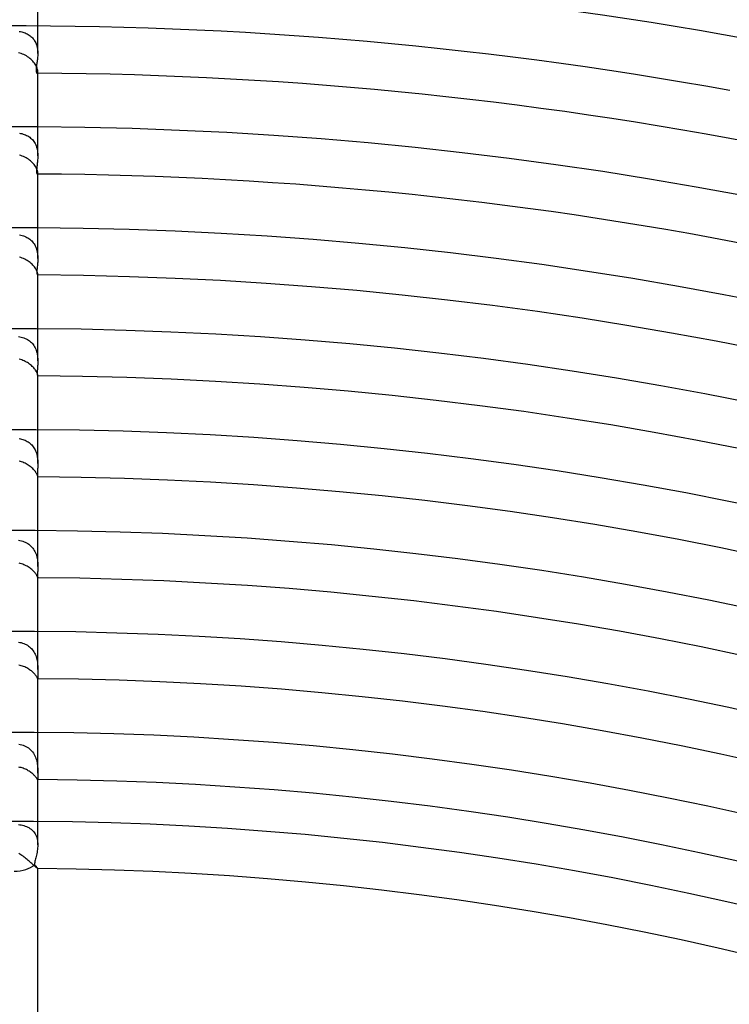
# Model space of a CAD drawing. Header units: millimetres. Extents: x -485 to 485, y -485 to 485.
# Tile 68 of 110: x 0 to 60, y 255 to 337. Entities that reach past the tile are written whole.
import ezdxf

# ---------------------------------------------------------------- set-up
doc = ezdxf.new("R2010")
doc.units = ezdxf.units.MM
doc.layers.add('HIDDEN', color=7, linetype='Continuous')
doc.layers.add('THICK', color=7, linetype='Continuous')

msp = doc.modelspace()

# ---------------------------------------------------------------- linework, layer by layer
at = {"layer": 'HIDDEN'}
for p, q in [((2, 334.65), (2, 336.994)), ((0.433, 336.515), (0.538, 336.496)), ((0.538, 336.496), (0.64, 336.474)), ((0.64, 336.474), (0.74, 336.448)), ((0.74, 336.448), (0.836, 336.417)), ((0.836, 336.417), (0.93, 336.383)), ((0.93, 336.383), (1.02, 336.345)), ((1.02, 336.345), (1.106, 336.303)), ((1.106, 336.303), (1.19, 336.257)), ((1.19, 336.257), (1.271, 336.207)), ((1.271, 336.207), (1.349, 336.152)), ((1.349, 336.152), (1.423, 336.093)), ((1.423, 336.093), (1.493, 336.029)), ((1.493, 336.029), (1.56, 335.961)), ((1.56, 335.961), (1.623, 335.888)), ((1.623, 335.888), (1.681, 335.811)), ((1.681, 335.811), (1.734, 335.73)), ((1.734, 335.73), (1.782, 335.645)), ((1.782, 335.645), (1.826, 335.556)), ((1.826, 335.556), (1.865, 335.463)), ((1.865, 335.463), (1.899, 335.367)), ((1.899, 335.367), (1.927, 335.268)), ((1.927, 335.268), (1.951, 335.168)), ((1.951, 335.168), (1.969, 335.065)), ((1.969, 335.065), (1.983, 334.962)), ((1.977, 334.242), (1.967, 334.145)), ((1.987, 334.341), (1.977, 334.242)), ((1.983, 334.962), (1.993, 334.857)), ((1.994, 334.443), (1.987, 334.341)), ((1.993, 334.857), (1.998, 334.753)), ((1.998, 334.545), (1.994, 334.443)), ((1.998, 334.753), (2, 334.649)), ((2, 334.649), (1.998, 334.545)), ((1.871, 333.456), (1.864, 333.384)), ((1.88, 333.531), (1.871, 333.456)), ((1.89, 333.611), (1.88, 333.531)), ((1.902, 333.693), (1.89, 333.611)), ((1.915, 333.779), (1.902, 333.693)), ((1.928, 333.867), (1.915, 333.779)), ((1.942, 333.957), (1.928, 333.867)), ((1.955, 334.05), (1.942, 333.957)), ((1.967, 334.145), (1.955, 334.05)), ((1.859, 333.318), (1.858, 333.257)), ((1.858, 333.257), (1.859, 333.203)), ((1.864, 333.384), (1.859, 333.318)), ((1.859, 333.203), (1.862, 333.154)), ((1.862, 333.154), (1.868, 333.112)), ((1.868, 333.112), (1.876, 333.076)), ((1.876, 333.076), (1.886, 333.046)), ((1.886, 333.046), (1.898, 333.023)), ((1.898, 333.023), (1.911, 333.007)), ((1.911, 333.007), (1.925, 332.998)), ((1.925, 332.998), (1.939, 332.994)), ((1.939, 332.994), (1.954, 332.998)), ((1.954, 332.998), (1.969, 333.01)), ((1.969, 333.01), (1.981, 333.031)), ((1.981, 333.031), (1.991, 333.059)), ((1.991, 333.059), (1.998, 333.095)), ((1.998, 333.095), (2, 333.139)), ((2, 326.025), (2, 328.494)), ((0.444, 327.944), (0.552, 327.924)), ((0.552, 327.924), (0.659, 327.898)), ((0.659, 327.898), (0.763, 327.869)), ((0.763, 327.869), (0.864, 327.835)), ((0.864, 327.835), (0.962, 327.796)), ((0.962, 327.796), (1.057, 327.752)), ((1.057, 327.752), (1.148, 327.704)), ((1.148, 327.704), (1.235, 327.652)), ((1.235, 327.652), (1.318, 327.594)), ((1.318, 327.594), (1.397, 327.532)), ((1.397, 327.532), (1.472, 327.465)), ((1.472, 327.465), (1.543, 327.393)), ((1.543, 327.393), (1.609, 327.317)), ((1.609, 327.317), (1.67, 327.235)), ((1.67, 327.235), (1.727, 327.149)), ((1.727, 327.149), (1.778, 327.058)), ((1.778, 327.058), (1.823, 326.965)), ((1.823, 326.965), (1.863, 326.867)), ((1.863, 326.867), (1.898, 326.767)), ((1.898, 326.767), (1.927, 326.663)), ((1.927, 326.663), (1.951, 326.558)), ((1.951, 326.558), (1.97, 326.451)), ((1.97, 326.451), (1.984, 326.344)), ((1.984, 326.344), (1.993, 326.236)), ((1.993, 326.236), (1.998, 326.129)), ((1.998, 326.129), (2, 326.023)), ((2, 326.023), (1.998, 325.915)), ((1.923, 325.13), (1.914, 325.046)), ((1.934, 325.218), (1.923, 325.13)), ((1.946, 325.309), (1.934, 325.218)), ((1.957, 325.404), (1.946, 325.309)), ((1.968, 325.501), (1.957, 325.404)), ((1.978, 325.602), (1.968, 325.501)), ((1.987, 325.704), (1.978, 325.602)), ((1.994, 325.808), (1.987, 325.704)), ((1.998, 325.915), (1.994, 325.808)), ((1.895, 324.824), (1.894, 324.761)), ((1.894, 324.761), (1.894, 324.705)), ((1.894, 324.705), (1.897, 324.655)), ((1.899, 324.892), (1.895, 324.824)), ((1.897, 324.655), (1.902, 324.611)), ((1.906, 324.966), (1.899, 324.892)), ((1.902, 324.611), (1.909, 324.575)), ((1.914, 325.046), (1.906, 324.966)), ((1.909, 324.575), (1.918, 324.545)), ((1.918, 324.545), (1.928, 324.523)), ((1.928, 324.523), (1.939, 324.507)), ((1.939, 324.507), (1.95, 324.497)), ((1.95, 324.497), (1.961, 324.494)), ((1.961, 324.494), (1.971, 324.497)), ((1.971, 324.497), (1.98, 324.505)), ((1.98, 324.505), (1.988, 324.519)), ((1.988, 324.519), (1.995, 324.539)), ((1.995, 324.539), (1.999, 324.564)), ((1.999, 324.564), (2, 324.595)), ((0.467, 319.368), (0.576, 319.346)), ((0.576, 319.346), (0.683, 319.319)), ((0.683, 319.319), (0.786, 319.287)), ((2, 317.393), (2, 319.994)), ((0.786, 319.287), (0.885, 319.251)), ((0.885, 319.251), (0.981, 319.211)), ((0.981, 319.211), (1.073, 319.166)), ((1.073, 319.166), (1.163, 319.116)), ((1.163, 319.116), (1.25, 319.061)), ((1.25, 319.061), (1.332, 319.001)), ((1.332, 319.001), (1.411, 318.936)), ((1.411, 318.936), (1.486, 318.865)), ((1.486, 318.865), (1.556, 318.79)), ((1.556, 318.79), (1.622, 318.71)), ((1.622, 318.71), (1.682, 318.626)), ((1.682, 318.626), (1.737, 318.537)), ((1.737, 318.537), (1.787, 318.443)), ((1.787, 318.443), (1.832, 318.346)), ((1.832, 318.346), (1.871, 318.245)), ((1.871, 318.245), (1.904, 318.142)), ((1.904, 318.142), (1.932, 318.037)), ((1.932, 318.037), (1.954, 317.93)), ((1.954, 317.93), (1.972, 317.822)), ((1.972, 317.822), (1.985, 317.714)), ((1.985, 317.714), (1.994, 317.606)), ((1.973, 316.879), (1.964, 316.784)), ((1.981, 316.977), (1.973, 316.879)), ((1.989, 317.077), (1.981, 316.977)), ((1.995, 317.179), (1.989, 317.077)), ((1.994, 317.606), (1.998, 317.499)), ((1.999, 317.285), (1.995, 317.179)), ((1.998, 317.499), (2, 317.392)), ((2, 317.392), (1.999, 317.285)), ((1.927, 316.364), (1.924, 316.295)), ((1.924, 316.295), (1.924, 316.233)), ((1.924, 316.233), (1.925, 316.177)), ((1.925, 316.177), (1.929, 316.129)), ((1.932, 316.439), (1.927, 316.364)), ((1.929, 316.129), (1.934, 316.087)), ((1.938, 316.519), (1.932, 316.439)), ((1.934, 316.087), (1.942, 316.053)), ((1.946, 316.604), (1.938, 316.519)), ((1.942, 316.053), (1.95, 316.027)), ((1.955, 316.692), (1.946, 316.604)), ((1.95, 316.027), (1.959, 316.009)), ((1.964, 316.784), (1.955, 316.692)), ((1.959, 316.009), (1.969, 315.997)), ((1.969, 315.997), (1.978, 315.994)), ((1.978, 315.994), (1.984, 315.996)), ((1.984, 315.996), (1.989, 316.001)), ((1.989, 316.001), (1.994, 316.01)), ((1.994, 316.01), (1.997, 316.022)), ((1.997, 316.022), (1.999, 316.037)), ((1.999, 316.037), (2, 316.056)), ((2, 308.755), (2, 311.494)), ((0.361, 310.811), (0.479, 310.792)), ((0.479, 310.792), (0.595, 310.766)), ((0.595, 310.766), (0.707, 310.736)), ((0.707, 310.736), (0.816, 310.7)), ((0.816, 310.7), (0.921, 310.658)), ((0.921, 310.658), (1.023, 310.612)), ((1.023, 310.612), (1.12, 310.56)), ((1.12, 310.56), (1.212, 310.503)), ((1.212, 310.503), (1.301, 310.44)), ((1.301, 310.44), (1.385, 310.372)), ((1.385, 310.372), (1.465, 310.298)), ((1.465, 310.298), (1.539, 310.219)), ((1.539, 310.219), (1.609, 310.134)), ((1.609, 310.134), (1.674, 310.044)), ((1.674, 310.044), (1.732, 309.949)), ((1.732, 309.949), (1.784, 309.851)), ((1.784, 309.851), (1.83, 309.748)), ((1.83, 309.748), (1.87, 309.642)), ((1.87, 309.642), (1.904, 309.533)), ((1.904, 309.533), (1.933, 309.422)), ((1.933, 309.422), (1.955, 309.31)), ((1.955, 309.31), (1.973, 309.197)), ((1.973, 309.197), (1.986, 309.084)), ((1.986, 309.084), (1.994, 308.973)), ((1.995, 308.537), (1.99, 308.432)), ((1.994, 308.973), (1.999, 308.862)), ((1.999, 308.644), (1.995, 308.537)), ((1.999, 308.862), (2, 308.754)), ((2, 308.754), (1.999, 308.644)), ((1.95, 307.809), (1.949, 307.744)), ((1.949, 307.744), (1.95, 307.685)), ((1.952, 307.882), (1.95, 307.809)), ((1.95, 307.685), (1.952, 307.634)), ((1.956, 307.961), (1.952, 307.882)), ((1.962, 308.047), (1.956, 307.961)), ((1.969, 308.137), (1.962, 308.047)), ((1.976, 308.232), (1.969, 308.137)), ((1.983, 308.33), (1.976, 308.232)), ((1.99, 308.432), (1.983, 308.33)), ((1.952, 307.634), (1.957, 307.59)), ((1.957, 307.59), (1.963, 307.555)), ((1.963, 307.555), (1.969, 307.528)), ((1.969, 307.528), (1.977, 307.509)), ((1.977, 307.509), (1.984, 307.497)), ((1.984, 307.497), (1.99, 307.494)), ((1.99, 307.494), (1.993, 307.494)), ((1.993, 307.494), (1.995, 307.497)), ((1.995, 307.497), (1.997, 307.501)), ((1.997, 307.501), (1.999, 307.508)), ((1.999, 307.508), (2, 307.516)), ((2, 307.516), (2, 307.525)), ((2, 300.107), (2, 302.993)), ((0.428, 302.224), (0.533, 302.204)), ((0.533, 302.204), (0.636, 302.178)), ((0.636, 302.178), (0.737, 302.148)), ((0.737, 302.148), (0.835, 302.113)), ((0.835, 302.113), (0.93, 302.074)), ((0.93, 302.074), (1.022, 302.03)), ((1.022, 302.03), (1.11, 301.982)), ((1.11, 301.982), (1.195, 301.929)), ((1.195, 301.929), (1.276, 301.872)), ((1.276, 301.872), (1.353, 301.811)), ((1.353, 301.811), (1.426, 301.746)), ((1.426, 301.746), (1.495, 301.676)), ((1.495, 301.676), (1.56, 301.602)), ((1.56, 301.602), (1.621, 301.524)), ((1.621, 301.524), (1.677, 301.441)), ((1.677, 301.441), (1.729, 301.355)), ((1.729, 301.355), (1.775, 301.266)), ((1.775, 301.266), (1.817, 301.174)), ((1.817, 301.174), (1.854, 301.08)), ((1.854, 301.08), (1.886, 300.984)), ((1.886, 300.984), (1.913, 300.886)), ((1.913, 300.886), (1.937, 300.787)), ((1.937, 300.787), (1.956, 300.688)), ((1.956, 300.688), (1.971, 300.589)), ((1.971, 300.589), (1.982, 300.491)), ((1.982, 300.491), (1.991, 300.393)), ((1.991, 300.393), (1.996, 300.296)), ((1.996, 300.296), (1.999, 300.201)), ((1.973, 299.419), (1.97, 299.349)), ((1.976, 299.494), (1.973, 299.419)), ((1.98, 299.573), (1.976, 299.494)), ((1.985, 299.655), (1.98, 299.573)), ((1.989, 299.74), (1.985, 299.655)), ((1.993, 299.828), (1.989, 299.74)), ((1.997, 299.918), (1.993, 299.828)), ((1.999, 300.012), (1.997, 299.918)), ((1.999, 300.201), (2, 300.107)), ((2, 300.107), (1.999, 300.012)), ((1.969, 299.284), (1.968, 299.223)), ((1.968, 299.223), (1.97, 299.17)), ((1.97, 299.349), (1.969, 299.284)), ((1.97, 299.17), (1.972, 299.124)), ((1.972, 299.124), (1.976, 299.084)), ((1.976, 299.084), (1.98, 299.051)), ((1.98, 299.051), (1.984, 299.026)), ((1.984, 299.026), (1.989, 299.008)), ((1.989, 299.008), (1.994, 298.997)), ((1.994, 298.997), (1.997, 298.993)), ((1.997, 298.993), (1.998, 298.994)), ((1.998, 298.994), (1.999, 298.994)), ((1.999, 298.996), (2, 298.998)), ((1.999, 298.994), (1.999, 298.996)), ((2, 299), (2, 299.003)), ((2, 298.998), (2, 299)), ((2, 291.447), (2, 294.493)), ((0.378, 293.654), (0.499, 293.632)), ((0.499, 293.632), (0.616, 293.603)), ((0.616, 293.603), (0.73, 293.569)), ((0.73, 293.569), (0.84, 293.529)), ((0.84, 293.529), (0.946, 293.483)), ((0.946, 293.483), (1.049, 293.431)), ((1.049, 293.431), (1.147, 293.373)), ((1.147, 293.373), (1.242, 293.309)), ((1.242, 293.309), (1.332, 293.239)), ((1.332, 293.239), (1.417, 293.162)), ((1.417, 293.162), (1.498, 293.079)), ((1.498, 293.079), (1.573, 292.99)), ((1.573, 292.99), (1.641, 292.896)), ((1.641, 292.896), (1.703, 292.797)), ((1.703, 292.797), (1.76, 292.693)), ((1.76, 292.693), (1.81, 292.584)), ((1.81, 292.584), (1.853, 292.473)), ((1.853, 292.473), (1.889, 292.359)), ((1.889, 292.359), (1.92, 292.243)), ((1.92, 292.243), (1.945, 292.126)), ((1.945, 292.126), (1.964, 292.008)), ((1.964, 292.008), (1.979, 291.892)), ((1.979, 291.892), (1.989, 291.777)), ((1.989, 291.777), (1.996, 291.664)), ((1.994, 291.141), (1.991, 291.049)), ((1.997, 291.239), (1.994, 291.141)), ((1.996, 291.664), (1.999, 291.554)), ((1.999, 291.341), (1.997, 291.239)), ((1.999, 291.554), (2, 291.447)), ((2, 291.447), (1.999, 291.341)), ((1.986, 290.883), (1.984, 290.81)), ((1.984, 290.81), (1.984, 290.744)), ((1.984, 290.744), (1.984, 290.684)), ((1.984, 290.684), (1.986, 290.633)), ((1.988, 290.963), (1.986, 290.883)), ((1.986, 290.633), (1.988, 290.589)), ((1.991, 291.049), (1.988, 290.963)), ((1.988, 290.589), (1.991, 290.554)), ((1.991, 290.554), (1.994, 290.527)), ((1.994, 290.527), (1.997, 290.508)), ((1.997, 290.508), (1.999, 290.497)), ((1.999, 290.497), (2, 290.493)), ((2, 290.493), (2, 290.493)), ((2, 290.493), (2, 290.493)), ((2, 290.493), (2, 290.493)), ((2, 290.493), (2, 290.493)), ((2, 290.493), (2, 290.493)), ((2, 290.493), (2, 290.493)), ((2, 282.767), (2, 285.993)), ((0.366, 285.075), (0.484, 285.053)), ((0.484, 285.053), (0.599, 285.026)), ((0.599, 285.026), (0.71, 284.992)), ((0.71, 284.992), (0.818, 284.953)), ((0.818, 284.953), (0.922, 284.909)), ((0.922, 284.909), (1.022, 284.859)), ((1.022, 284.859), (1.118, 284.803)), ((1.118, 284.803), (1.211, 284.742)), ((1.211, 284.742), (1.299, 284.674)), ((1.299, 284.674), (1.383, 284.601)), ((1.383, 284.601), (1.462, 284.522)), ((1.462, 284.522), (1.537, 284.437)), ((1.537, 284.437), (1.605, 284.347)), ((1.605, 284.347), (1.668, 284.253)), ((1.668, 284.253), (1.725, 284.154)), ((1.725, 284.154), (1.776, 284.052)), ((1.776, 284.052), (1.821, 283.945)), ((1.821, 283.945), (1.86, 283.836)), ((1.86, 283.836), (1.894, 283.726)), ((1.894, 283.726), (1.921, 283.615)), ((1.921, 283.615), (1.944, 283.503)), ((1.944, 283.503), (1.962, 283.392)), ((1.962, 283.392), (1.976, 283.282)), ((1.976, 283.282), (1.986, 283.174)), ((1.986, 283.174), (1.993, 283.069)), ((1.993, 283.069), (1.997, 282.966)), ((1.997, 282.966), (1.999, 282.865)), ((1.999, 282.865), (2, 282.767)), ((1.995, 282.397), (1.994, 282.318)), ((1.994, 282.318), (1.994, 282.248)), ((1.994, 282.248), (1.994, 282.185)), ((1.994, 282.185), (1.995, 282.131)), ((1.997, 282.482), (1.995, 282.397)), ((1.995, 282.131), (1.996, 282.086)), ((1.996, 282.086), (1.998, 282.049)), ((1.998, 282.572), (1.997, 282.482)), ((2, 282.668), (1.998, 282.572)), ((1.998, 282.049), (2, 282.021)), ((1.999, 281.993), (1.998, 281.993)), ((2, 281.996), (1.999, 281.994)), ((1.999, 281.994), (1.999, 281.993)), ((2, 282.767), (2, 282.668)), ((2, 282.021), (2, 282.003)), ((2, 281.993), (2, 282.004)), ((2, 282.003), (2, 282)), ((2, 282), (2, 281.998)), ((2, 281.998), (2, 281.996)), ((2, 274.043), (2, 277.493)), ((0.39, 276.488), (0.518, 276.462)), ((0.518, 276.462), (0.644, 276.428)), ((0.644, 276.428), (0.765, 276.387)), ((0.765, 276.387), (0.882, 276.34)), ((0.882, 276.34), (0.994, 276.285)), ((0.994, 276.285), (1.101, 276.223)), ((1.101, 276.223), (1.203, 276.155)), ((1.203, 276.155), (1.299, 276.08)), ((1.299, 276.08), (1.389, 275.999)), ((1.389, 275.999), (1.474, 275.911)), ((1.474, 275.911), (1.552, 275.817)), ((1.552, 275.817), (1.625, 275.716)), ((1.625, 275.716), (1.69, 275.611)), ((1.69, 275.611), (1.748, 275.501)), ((1.748, 275.501), (1.798, 275.388)), ((1.798, 275.388), (1.842, 275.273)), ((1.842, 275.273), (1.88, 275.154)), ((1.88, 275.154), (1.911, 275.035)), ((1.911, 275.035), (1.936, 274.916)), ((1.936, 274.916), (1.956, 274.798)), ((1.956, 274.798), (1.971, 274.682)), ((1.971, 274.682), (1.982, 274.567)), ((1.982, 274.567), (1.99, 274.455)), ((1.99, 274.455), (1.995, 274.347)), ((1.995, 274.347), (1.998, 274.241)), ((1.998, 274.241), (2, 274.14)), ((2, 273.833), (1.999, 273.745)), ((1.999, 273.745), (1.999, 273.669)), ((2, 274.14), (2, 274.044)), ((2, 274.044), (2, 273.933)), ((2, 273.933), (2, 273.833)), ((1.994, 273.494), (1.991, 273.493)), ((1.997, 273.5), (1.994, 273.494)), ((1.999, 273.508), (1.997, 273.5)), ((1.999, 273.669), (2, 273.606)), ((2, 273.521), (1.999, 273.508)), ((2, 273.606), (2, 273.557)), ((2, 273.557), (2, 273.537)), ((2, 273.493), (2, 273.557)), ((2, 273.537), (2, 273.521)), ((0.367, 269.712), (0.487, 269.696)), ((0.487, 269.696), (0.605, 269.676)), ((0.605, 269.676), (0.721, 269.65)), ((0.721, 269.65), (0.833, 269.62)), ((0.833, 269.62), (0.942, 269.584)), ((0.942, 269.584), (1.048, 269.543)), ((1.048, 269.543), (1.149, 269.497)), ((2, 268), (2, 269.993)), ((1.149, 269.497), (1.247, 269.445)), ((1.247, 269.445), (1.339, 269.387)), ((1.339, 269.387), (1.427, 269.323)), ((1.427, 269.323), (1.51, 269.253)), ((1.51, 269.253), (1.588, 269.177)), ((1.588, 269.177), (1.66, 269.094)), ((1.66, 269.094), (1.725, 269.005)), ((1.725, 269.005), (1.784, 268.911)), ((1.784, 268.911), (1.836, 268.811)), ((1.836, 268.811), (1.881, 268.705)), ((1.881, 268.705), (1.919, 268.594)), ((1.919, 268.594), (1.949, 268.48)), ((1.949, 268.48), (1.972, 268.362)), ((1.972, 268.362), (1.988, 268.243)), ((1.988, 268.243), (1.997, 268.121)), ((1.997, 268.121), (2, 267.997)), ((2, 267.997), (1.997, 267.869)), ((1.887, 267.134), (1.861, 267.021)), ((1.912, 267.25), (1.887, 267.134)), ((1.936, 267.369), (1.912, 267.25)), ((1.957, 267.491), (1.936, 267.369)), ((1.974, 267.616), (1.957, 267.491)), ((1.988, 267.742), (1.974, 267.616)), ((1.997, 267.869), (1.988, 267.742)), ((1.728, 266.425), (1.717, 266.341)), ((1.717, 266.341), (1.753, 266.3)), ((1.743, 266.515), (1.728, 266.425)), ((1.763, 266.609), (1.743, 266.515)), ((1.753, 266.3), (1.786, 266.262)), ((1.785, 266.707), (1.763, 266.609)), ((1.809, 266.808), (1.785, 266.707)), ((1.786, 266.262), (1.818, 266.225)), ((1.835, 266.913), (1.809, 266.808)), ((1.818, 266.225), (1.848, 266.191)), ((1.861, 267.021), (1.835, 266.913)), ((1.848, 266.191), (1.875, 266.158)), ((1.875, 266.158), (1.9, 266.129)), ((1.9, 266.129), (1.923, 266.102)), ((1.923, 266.102), (1.943, 266.077)), ((1.943, 266.077), (1.96, 266.056)), ((1.96, 266.056), (1.974, 266.037)), ((1.974, 266.037), (1.985, 266.022)), ((1.985, 266.022), (1.994, 266.01)), ((1.994, 266.01), (1.998, 266.001)), ((1.998, 265.993), (1.997, 265.992)), ((1.998, 266.001), (2, 265.995)), ((1.999, 265.993), (1.998, 265.993)), ((2, 265.994), (1.999, 265.993)), ((1.999, 265.993), (1.999, 265.993)), ((2, 265.992), (2, 265.995)), ((2, 265.995), (2, 265.994)), ((2, 265.994), (2, 265.994))]:
    msp.add_line(p, q, dxfattribs=at)
for radius, start, end in [(333, 89.65586, 89.66641), (324.5, 89.64687, 89.6538)]:
    msp.add_arc((0, 0), radius, start, end, dxfattribs=at)
msp.add_ellipse((0, 266.944), major_axis=(2, 0), ratio=0.588403, start_param=-1.570796, end_param=-0.538305, dxfattribs=at)
at = {"layer": 'THICK'}
for p, q in [((2, 336.994), (2, 341.689)), ((-1.028, 336.998), (1.028, 336.998)), ((1.028, 336.998), (3.084, 336.986)), ((3.084, 336.986), (5.139, 336.961)), ((5.139, 336.961), (7.195, 336.923)), ((7.195, 336.923), (9.25, 336.873)), ((9.25, 336.873), (11.305, 336.81)), ((11.305, 336.81), (13.359, 336.735)), ((13.359, 336.735), (15.413, 336.647)), ((15.413, 336.647), (17.466, 336.547)), ((17.466, 336.547), (19.519, 336.434)), ((19.519, 336.434), (21.571, 336.309)), ((21.571, 336.309), (23.622, 336.171)), ((23.622, 336.171), (25.672, 336.021)), ((25.672, 336.021), (27.721, 335.858)), ((27.721, 335.858), (29.77, 335.683)), ((29.77, 335.683), (31.817, 335.495)), ((31.817, 335.495), (33.863, 335.294)), ((33.863, 335.294), (35.908, 335.082)), ((35.908, 335.082), (37.951, 334.856)), ((0.484, 334.679), (0.365, 334.706)), ((0.602, 334.644), (0.484, 334.679)), ((0.717, 334.602), (0.602, 334.644)), ((0.829, 334.555), (0.717, 334.602)), ((0.937, 334.501), (0.829, 334.555)), ((1.042, 334.441), (0.937, 334.501)), ((1.143, 334.377), (1.042, 334.441)), ((1.24, 334.308), (1.143, 334.377)), ((1.332, 334.235), (1.24, 334.308)), ((1.419, 334.159), (1.332, 334.235)), ((37.951, 334.856), (39.993, 334.619)), ((39.993, 334.619), (42.033, 334.368)), ((42.033, 334.368), (44.072, 334.106)), ((1.502, 334.079), (1.419, 334.159)), ((1.578, 333.998), (1.502, 334.079)), ((1.649, 333.915), (1.578, 333.998)), ((1.713, 333.832), (1.649, 333.915)), ((1.771, 333.749), (1.713, 333.832)), ((1.823, 333.666), (1.771, 333.749)), ((1.867, 333.586), (1.823, 333.666)), ((1.905, 333.509), (1.867, 333.586)), ((1.936, 333.434), (1.905, 333.509)), ((1.96, 333.364), (1.936, 333.434)), ((44.072, 334.106), (46.11, 333.831)), ((46.11, 333.831), (48.145, 333.543)), ((48.145, 333.543), (50.179, 333.243)), ((1.979, 333.299), (1.96, 333.364)), ((1.991, 333.24), (1.979, 333.299)), ((1.998, 333.186), (1.991, 333.24)), ((2, 333.139), (1.998, 333.186)), ((2, 328.494), (2, 333.14)), ((50.179, 333.243), (52.211, 332.931)), ((52.211, 332.931), (54.241, 332.606)), ((54.241, 332.606), (56.269, 332.269)), ((56.269, 332.269), (58.294, 331.92)), ((58.294, 331.92), (60.318, 331.558)), ((-1.992, 328.494), (1.992, 328.494)), ((1.992, 328.494), (5.977, 328.446)), ((5.977, 328.446), (9.96, 328.349)), ((9.96, 328.349), (13.942, 328.204)), ((13.942, 328.204), (17.922, 328.011)), ((17.922, 328.011), (21.899, 327.769)), ((21.899, 327.769), (25.873, 327.48)), ((25.873, 327.48), (29.843, 327.142)), ((29.843, 327.142), (33.809, 326.756)), ((33.809, 326.756), (37.77, 326.321)), ((0.581, 326.051), (0.468, 326.082)), ((0.693, 326.013), (0.581, 326.051)), ((0.802, 325.969), (0.693, 326.013)), ((0.908, 325.919), (0.802, 325.969)), ((37.77, 326.321), (41.725, 325.839)), ((1.011, 325.865), (0.908, 325.919)), ((1.11, 325.805), (1.011, 325.865)), ((1.206, 325.741), (1.11, 325.805)), ((1.297, 325.674), (1.206, 325.741)), ((1.384, 325.603), (1.297, 325.674)), ((1.466, 325.529), (1.384, 325.603)), ((1.543, 325.453), (1.466, 325.529)), ((1.614, 325.375), (1.543, 325.453)), ((1.68, 325.297), (1.614, 325.375)), ((1.74, 325.218), (1.68, 325.297)), ((1.793, 325.14), (1.74, 325.218)), ((1.84, 325.064), (1.793, 325.14)), ((41.725, 325.839), (45.675, 325.309)), ((45.675, 325.309), (49.617, 324.731)), ((1.881, 324.99), (1.84, 325.064)), ((1.915, 324.919), (1.881, 324.99)), ((1.943, 324.852), (1.915, 324.919)), ((1.965, 324.79), (1.943, 324.852)), ((1.981, 324.732), (1.965, 324.79)), ((1.992, 324.681), (1.981, 324.732)), ((1.998, 324.635), (1.992, 324.681)), ((2, 324.595), (1.998, 324.635)), ((2, 319.994), (2, 324.595)), ((49.617, 324.731), (53.552, 324.106)), ((53.552, 324.106), (57.479, 323.432)), ((57.479, 323.432), (61.398, 322.711)), ((-1.941, 319.994), (1.941, 319.994)), ((1.941, 319.994), (5.822, 319.947)), ((5.822, 319.947), (9.702, 319.853)), ((9.702, 319.853), (13.581, 319.712)), ((13.581, 319.712), (17.458, 319.523)), ((17.458, 319.523), (21.332, 319.288)), ((21.332, 319.288), (25.204, 319.006)), ((25.204, 319.006), (29.071, 318.677)), ((29.071, 318.677), (32.934, 318.301)), ((32.934, 318.301), (36.793, 317.878)), ((36.793, 317.878), (40.646, 317.408)), ((0.571, 317.457), (0.459, 317.486)), ((0.681, 317.421), (0.571, 317.457)), ((0.788, 317.38), (0.681, 317.421)), ((0.893, 317.333), (0.788, 317.38)), ((0.994, 317.281), (0.893, 317.333)), ((1.092, 317.225), (0.994, 317.281)), ((1.186, 317.165), (1.092, 317.225)), ((1.277, 317.101), (1.186, 317.165)), ((1.363, 317.034), (1.277, 317.101)), ((1.445, 316.964), (1.363, 317.034)), ((1.521, 316.892), (1.445, 316.964)), ((1.592, 316.819), (1.521, 316.892)), ((1.658, 316.745), (1.592, 316.819)), ((40.646, 317.408), (44.493, 316.892)), ((44.493, 316.892), (48.333, 316.329)), ((1.718, 316.671), (1.658, 316.745)), ((1.772, 316.598), (1.718, 316.671)), ((1.82, 316.527), (1.772, 316.598)), ((1.862, 316.458), (1.82, 316.527)), ((1.898, 316.392), (1.862, 316.458)), ((1.928, 316.328), (1.898, 316.392)), ((1.952, 316.27), (1.928, 316.328)), ((1.97, 316.216), (1.952, 316.27)), ((1.984, 316.168), (1.97, 316.216)), ((1.993, 316.124), (1.984, 316.168)), ((1.998, 316.087), (1.993, 316.124)), ((2, 316.056), (1.998, 316.087)), ((2, 311.494), (2, 316.057)), ((48.333, 316.329), (52.166, 315.719)), ((52.166, 315.719), (55.992, 315.063)), ((55.992, 315.063), (59.81, 314.361)), ((59.81, 314.361), (63.618, 313.612)), ((-1.889, 311.494), (1.889, 311.494)), ((1.889, 311.494), (5.667, 311.448)), ((5.667, 311.448), (9.445, 311.357)), ((9.445, 311.357), (13.22, 311.219)), ((13.22, 311.219), (16.994, 311.036)), ((16.994, 311.036), (20.766, 310.807)), ((20.766, 310.807), (24.534, 310.532)), ((24.534, 310.532), (28.299, 310.212)), ((28.299, 310.212), (32.06, 309.846)), ((32.06, 309.846), (35.815, 309.434)), ((35.815, 309.434), (39.566, 308.977)), ((0.542, 308.87), (0.436, 308.896)), ((0.647, 308.838), (0.542, 308.87)), ((0.75, 308.802), (0.647, 308.838)), ((0.85, 308.76), (0.75, 308.802)), ((0.948, 308.715), (0.85, 308.76)), ((1.042, 308.665), (0.948, 308.715)), ((1.134, 308.611), (1.042, 308.665)), ((1.222, 308.554), (1.134, 308.611)), ((1.306, 308.494), (1.222, 308.554)), ((39.566, 308.977), (43.311, 308.474)), ((1.387, 308.431), (1.306, 308.494)), ((1.462, 308.366), (1.387, 308.431)), ((1.534, 308.3), (1.462, 308.366)), ((1.601, 308.233), (1.534, 308.3)), ((1.662, 308.165), (1.601, 308.233)), ((1.719, 308.098), (1.662, 308.165)), ((1.769, 308.032), (1.719, 308.098)), ((1.814, 307.967), (1.769, 308.032)), ((1.854, 307.905), (1.814, 307.967)), ((1.889, 307.845), (1.854, 307.905)), ((1.918, 307.789), (1.889, 307.845)), ((1.943, 307.736), (1.918, 307.789)), ((1.962, 307.688), (1.943, 307.736)), ((1.977, 307.645), (1.962, 307.688)), ((43.311, 308.474), (47.049, 307.926)), ((47.049, 307.926), (50.781, 307.333)), ((1.988, 307.607), (1.977, 307.645)), ((1.995, 307.574), (1.988, 307.607)), ((1.999, 307.547), (1.995, 307.574)), ((2, 307.525), (1.999, 307.547)), ((2, 302.993), (2, 307.525)), ((50.781, 307.333), (54.505, 306.694)), ((54.505, 306.694), (58.221, 306.011)), ((58.221, 306.011), (61.928, 305.282)), ((-1.838, 302.994), (1.838, 302.994)), ((1.838, 302.994), (5.513, 302.95)), ((5.513, 302.95), (9.187, 302.861)), ((9.187, 302.861), (12.86, 302.727)), ((12.86, 302.727), (16.531, 302.549)), ((16.531, 302.549), (20.199, 302.326)), ((20.199, 302.326), (23.865, 302.059)), ((23.865, 302.059), (27.527, 301.747)), ((27.527, 301.747), (31.185, 301.391)), ((31.185, 301.391), (34.838, 300.991)), ((0.529, 300.281), (0.425, 300.305)), ((0.632, 300.251), (0.529, 300.281)), ((0.732, 300.217), (0.632, 300.251)), ((0.83, 300.179), (0.732, 300.217)), ((34.838, 300.991), (38.486, 300.546)), ((38.486, 300.546), (42.129, 300.057)), ((0.926, 300.136), (0.83, 300.179)), ((1.02, 300.089), (0.926, 300.136)), ((1.11, 300.039), (1.02, 300.089)), ((1.198, 299.985), (1.11, 300.039)), ((1.281, 299.929), (1.198, 299.985)), ((1.361, 299.87), (1.281, 299.929)), ((1.437, 299.808), (1.361, 299.87)), ((1.509, 299.746), (1.437, 299.808)), ((1.576, 299.682), (1.509, 299.746)), ((1.638, 299.618), (1.576, 299.682)), ((1.695, 299.554), (1.638, 299.618)), ((1.747, 299.491), (1.695, 299.554)), ((1.794, 299.43), (1.747, 299.491)), ((1.836, 299.371), (1.794, 299.43)), ((42.129, 300.057), (45.765, 299.524)), ((45.765, 299.524), (49.395, 298.947)), ((1.872, 299.314), (1.836, 299.371)), ((1.903, 299.261), (1.872, 299.314)), ((1.929, 299.212), (1.903, 299.261)), ((1.95, 299.166), (1.929, 299.212)), ((1.967, 299.126), (1.95, 299.166)), ((1.98, 299.091), (1.967, 299.126)), ((1.989, 299.06), (1.98, 299.091)), ((1.996, 299.036), (1.989, 299.06)), ((1.999, 299.016), (1.996, 299.036)), ((2, 299.003), (1.999, 299.016)), ((2, 294.493), (2, 299.003)), ((49.395, 298.947), (53.018, 298.326)), ((53.018, 298.326), (56.632, 297.661)), ((56.632, 297.661), (60.238, 296.952)), ((60.238, 296.952), (63.836, 296.199)), ((-1.786, 294.495), (1.786, 294.495)), ((1.786, 294.495), (5.358, 294.451)), ((5.358, 294.451), (8.929, 294.365)), ((8.929, 294.365), (12.499, 294.235)), ((12.499, 294.235), (16.067, 294.061)), ((16.067, 294.061), (19.633, 293.845)), ((19.633, 293.845), (23.195, 293.585)), ((23.195, 293.585), (26.755, 293.282)), ((26.755, 293.282), (30.31, 292.936)), ((30.31, 292.936), (33.861, 292.547)), ((33.861, 292.547), (37.407, 292.115)), ((37.407, 292.115), (40.947, 291.639)), ((0.525, 291.691), (0.421, 291.715)), ((0.626, 291.663), (0.525, 291.691)), ((0.726, 291.631), (0.626, 291.663)), ((0.823, 291.594), (0.726, 291.631)), ((0.917, 291.554), (0.823, 291.594)), ((1.009, 291.509), (0.917, 291.554)), ((1.098, 291.462), (1.009, 291.509)), ((1.184, 291.411), (1.098, 291.462)), ((1.266, 291.358), (1.184, 291.411)), ((1.345, 291.302), (1.266, 291.358)), ((1.419, 291.245), (1.345, 291.302)), ((1.489, 291.187), (1.419, 291.245)), ((1.555, 291.128), (1.489, 291.187)), ((1.617, 291.069), (1.555, 291.128)), ((40.947, 291.639), (44.482, 291.121)), ((44.482, 291.121), (48.009, 290.56)), ((1.673, 291.01), (1.617, 291.069)), ((1.724, 290.953), (1.673, 291.01)), ((1.77, 290.897), (1.724, 290.953)), ((1.812, 290.843), (1.77, 290.897)), ((1.848, 290.791), (1.812, 290.843)), ((1.881, 290.742), (1.848, 290.791)), ((1.908, 290.697), (1.881, 290.742)), ((1.931, 290.656), (1.908, 290.697)), ((1.95, 290.619), (1.931, 290.656)), ((1.966, 290.586), (1.95, 290.619)), ((1.978, 290.559), (1.966, 290.586)), ((1.987, 290.536), (1.978, 290.559)), ((1.993, 290.518), (1.987, 290.536)), ((1.997, 290.504), (1.993, 290.518)), ((1.999, 290.496), (1.997, 290.504)), ((2, 290.493), (1.999, 290.496)), ((2, 285.993), (2, 290.493)), ((48.009, 290.56), (51.53, 289.957)), ((51.53, 289.957), (55.043, 289.31)), ((55.043, 289.31), (58.549, 288.621)), ((58.549, 288.621), (62.045, 287.89)), ((-1.735, 285.995), (1.735, 285.995)), ((1.735, 285.995), (5.203, 285.953)), ((5.203, 285.953), (8.671, 285.868)), ((8.671, 285.868), (12.138, 285.742)), ((12.138, 285.742), (15.603, 285.574)), ((15.603, 285.574), (19.066, 285.364)), ((19.066, 285.364), (22.526, 285.112)), ((22.526, 285.112), (25.982, 284.817)), ((25.982, 284.817), (29.435, 284.481)), ((29.435, 284.481), (32.884, 284.103)), ((32.884, 284.103), (36.327, 283.684)), ((36.327, 283.684), (39.765, 283.222)), ((0.51, 283.107), (0.41, 283.128)), ((0.609, 283.081), (0.51, 283.107)), ((0.706, 283.051), (0.609, 283.081)), ((0.801, 283.017), (0.706, 283.051)), ((0.893, 282.98), (0.801, 283.017)), ((0.983, 282.939), (0.893, 282.98)), ((1.071, 282.895), (0.983, 282.939)), ((1.155, 282.848), (1.071, 282.895)), ((1.235, 282.799), (1.155, 282.848)), ((1.313, 282.747), (1.235, 282.799)), ((39.765, 283.222), (43.198, 282.719)), ((1.387, 282.694), (1.313, 282.747)), ((1.457, 282.64), (1.387, 282.694)), ((1.522, 282.585), (1.457, 282.64)), ((1.584, 282.53), (1.522, 282.585)), ((1.64, 282.476), (1.584, 282.53)), ((1.693, 282.422), (1.64, 282.476)), ((1.74, 282.369), (1.693, 282.422)), ((1.783, 282.318), (1.74, 282.369)), ((1.822, 282.27), (1.783, 282.318)), ((1.855, 282.225), (1.822, 282.27)), ((1.885, 282.183), (1.855, 282.225)), ((1.91, 282.144), (1.885, 282.183)), ((1.931, 282.11), (1.91, 282.144)), ((1.949, 282.079), (1.931, 282.11)), ((1.964, 282.053), (1.949, 282.079)), ((1.975, 282.032), (1.964, 282.053)), ((1.984, 282.015), (1.975, 282.032)), ((1.99, 282.003), (1.984, 282.015)), ((1.995, 281.995), (1.99, 282.003)), ((1.998, 281.993), (1.995, 281.995)), ((2, 277.493), (2, 281.993)), ((43.198, 282.719), (46.624, 282.174)), ((46.624, 282.174), (50.043, 281.588)), ((50.043, 281.588), (53.455, 280.96)), ((53.455, 280.96), (56.859, 280.291)), ((56.859, 280.291), (60.254, 279.581)), ((60.254, 279.581), (63.641, 278.829)), ((-1.683, 277.495), (1.683, 277.495)), ((1.683, 277.495), (5.049, 277.454)), ((5.049, 277.454), (8.414, 277.372)), ((8.414, 277.372), (11.777, 277.25)), ((11.777, 277.25), (15.139, 277.087)), ((15.139, 277.087), (18.499, 276.883)), ((18.499, 276.883), (21.856, 276.638)), ((21.856, 276.638), (25.21, 276.352)), ((25.21, 276.352), (28.56, 276.026)), ((28.56, 276.026), (31.906, 275.66)), ((31.906, 275.66), (35.247, 275.252)), ((0.492, 274.525), (0.395, 274.544)), ((0.587, 274.502), (0.492, 274.525)), ((35.247, 275.252), (38.583, 274.805)), ((38.583, 274.805), (41.914, 274.316)), ((0.681, 274.475), (0.587, 274.502)), ((0.773, 274.444), (0.681, 274.475)), ((0.863, 274.41), (0.773, 274.444)), ((0.951, 274.372), (0.863, 274.41)), ((1.036, 274.332), (0.951, 274.372)), ((1.119, 274.289), (1.036, 274.332)), ((1.199, 274.243), (1.119, 274.289)), ((1.275, 274.196), (1.199, 274.243)), ((1.348, 274.148), (1.275, 274.196)), ((1.417, 274.098), (1.348, 274.148)), ((1.483, 274.047), (1.417, 274.098)), ((1.545, 273.996), (1.483, 274.047)), ((1.602, 273.945), (1.545, 273.996)), ((1.655, 273.895), (1.602, 273.945)), ((1.704, 273.847), (1.655, 273.895)), ((1.748, 273.799), (1.704, 273.847)), ((1.789, 273.754), (1.748, 273.799)), ((1.824, 273.711), (1.789, 273.754)), ((1.856, 273.672), (1.824, 273.711)), ((41.914, 274.316), (45.238, 273.788)), ((45.238, 273.788), (48.556, 273.219)), ((1.883, 273.636), (1.856, 273.672)), ((1.907, 273.603), (1.883, 273.636)), ((1.928, 273.574), (1.907, 273.603)), ((1.945, 273.55), (1.928, 273.574)), ((1.959, 273.529), (1.945, 273.55)), ((1.97, 273.513), (1.959, 273.529)), ((1.979, 273.502), (1.97, 273.513)), ((1.986, 273.495), (1.979, 273.502)), ((1.991, 273.493), (1.986, 273.495)), ((2, 269.993), (2, 273.493)), ((48.556, 273.219), (51.866, 272.61)), ((51.866, 272.61), (55.169, 271.961)), ((55.169, 271.961), (58.463, 271.272)), ((58.463, 271.272), (61.75, 270.542)), ((-1.637, 269.995), (1.637, 269.995)), ((1.637, 269.995), (4.912, 269.955)), ((4.912, 269.955), (8.186, 269.876)), ((8.186, 269.876), (11.459, 269.757)), ((11.459, 269.757), (14.73, 269.598)), ((14.73, 269.598), (17.999, 269.399)), ((17.999, 269.399), (21.266, 269.161)), ((21.266, 269.161), (24.529, 268.884)), ((24.529, 268.884), (27.788, 268.566)), ((27.788, 268.566), (31.044, 268.209)), ((31.044, 268.209), (34.295, 267.813)), ((0.497, 267.21), (0.413, 267.257)), ((0.581, 267.157), (0.497, 267.21)), ((0.667, 267.098), (0.581, 267.157)), ((0.753, 267.036), (0.667, 267.098)), ((34.295, 267.813), (37.541, 267.377)), ((37.541, 267.377), (40.781, 266.902)), ((0.84, 266.97), (0.753, 267.036)), ((0.927, 266.901), (0.84, 266.97)), ((1.014, 266.831), (0.927, 266.901)), ((1.099, 266.76), (1.014, 266.831)), ((1.184, 266.688), (1.099, 266.76)), ((1.267, 266.617), (1.184, 266.688)), ((1.347, 266.547), (1.267, 266.617)), ((1.426, 266.479), (1.347, 266.547)), ((1.501, 266.412), (1.426, 266.479)), ((1.574, 266.348), (1.501, 266.412)), ((1.642, 266.288), (1.574, 266.348)), ((1.706, 266.231), (1.642, 266.288)), ((1.765, 266.179), (1.706, 266.231)), ((40.781, 266.902), (44.015, 266.388)), ((44.015, 266.388), (47.243, 265.835)), ((1.819, 266.133), (1.765, 266.179)), ((1.866, 266.092), (1.819, 266.133)), ((1.908, 266.057), (1.866, 266.092)), ((1.942, 266.029), (1.908, 266.057)), ((1.968, 266.009), (1.942, 266.029)), ((1.987, 265.997), (1.968, 266.009)), ((1.997, 265.992), (1.987, 265.997)), ((2, 244.992), (2, 265.992)), ((47.243, 265.835), (50.464, 265.242)), ((50.464, 265.242), (53.678, 264.61)), ((53.678, 264.61), (56.883, 263.94)), ((56.883, 263.94), (60.081, 263.231)), ((60.081, 263.231), (63.269, 262.482))]:
    msp.add_line(p, q, dxfattribs=at)
for radius, start, end in [(440, 45.26011, 89.73992), (436, 45.26281, 89.73717), (430.5, 45.06347, 89.93655), (426.5, 45.26871, 89.73132), (418, 45.27415, 89.72588), (409.5, 45.27982, 89.72015), (401, 45.28578, 89.71425), (392.5, 45.29197, 89.70806), (384, 45.29844, 89.70158), (375.5, 45.30515, 89.69482), (367, 45.31225, 89.68778), (358.5, 45.31964, 89.68033), (350, 45.32738, 89.67259), (341.5, 45.33557, 89.66446), (333, 45.34411, 89.65586), (324.5, 45.35316, 89.64687), (316, 45.36262, 89.63736), (307.5, 45.37264, 89.62733), (299, 45.38324, 89.61673), (290.5, 45.39447, 89.60556), (282, 45.40593, 89.59404), (273.5, 45.41716, 89.58287), (266, 45.43028, 89.56975)]:
    msp.add_arc((0, 0), radius, start, end, dxfattribs=at)

doc.saveas('drawing.dxf')
